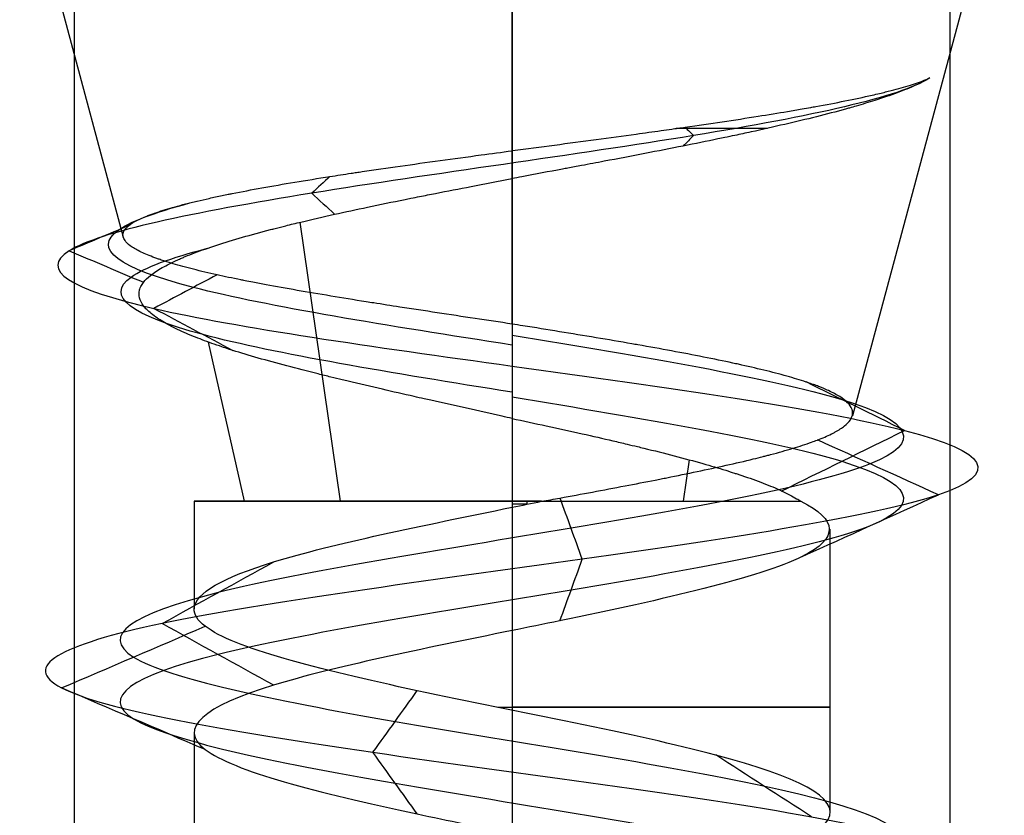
# Model space of a CAD drawing. Header units: millimetres. Extents: x -646 to 654, y -203 to 198.
# Tile 31 of 256: x -575.2 to -569.57, y 136.5 to 141.05. Entities that reach past the tile are written whole.
import ezdxf

# ---------------------------------------------------------------- set-up
doc = ezdxf.new("R2010")
doc.units = ezdxf.units.MM
doc.layers.add('Default', color=7, linetype='Continuous', true_color=0x000000)

msp = doc.modelspace()

# ---------------------------------------------------------------- linework, layer by layer
at = {"layer": 'Default', "color": 9, "true_color": 0xbebcba}
for p, q in [((-574.604, 139.8039, 776.8222), (-575.0889, 141.6131, 776.8222)), ((-572.3844, 140.2994, 779.1747), (-572.3844, 141.6131, 779.5267)), ((-572.3844, 139.3092, 774.735), (-572.3844, 141.6131, 774.1177)), ((-570.4373, 138.7863, 776.8222), (-569.6798, 141.6131, 776.8222)), ((-573.3643, 138.2967, 778.351), (-573.5948, 139.8911, 778.7107)), ((-573.9131, 138.2967, 775.8423), (-574.1181, 139.2052, 775.7109)), ((-571.4044, 138.2967, 775.2934), (-571.3703, 138.5327, 775.2402)), ((-574.2002, 138.2967, 776.8222), (-574.1997, 137.6833, 776.8222)), ((-572.3844, 138.2967, 775.0063), (-572.3844, 137.104, 775.0063)), ((-570.5685, 138.1376, 776.8222), (-570.5685, 136.523, 776.8222)), ((-574.2002, 136.9776, 776.8222), (-574.2002, 135.3643, 776.8222))]:
    msp.add_line(p, q, dxfattribs=at)
at = {"layer": 'Default', "color": 9, "true_color": 0xbebcba, "extrusion": (0, 1, 0)}
msp.add_arc((572.3844, 776.8222, 140.4275), 2.3868, 113.1162, 127.6841, dxfattribs=at)
at = {"layer": 'Default', "color": 9, "true_color": 0xbebcba, "extrusion": (0, -1, 0)}
for centre, start, end in [((-572.3844, 776.8222, -138.2967), 90, 180), ((-572.3844, 776.8222, -138.2967), 180, 335.3238), ((-572.3844, 776.8222, -138.2967), 84.6762, 90), ((-572.3844, 776.8222, -137.1205), 267.4438, 90)]:
    msp.add_arc(centre, 1.8159, start, end, dxfattribs=at)
at = {"layer": 'Default'}
for points in [[(-574.8844, 147.3403, 776.3222), (-574.8844, 140.8403, 776.3222), (-574.8844, 134.3403, 776.3222)], [(-572.3844, 147.3403, 778.8222), (-572.3844, 140.8403, 778.8222), (-572.3844, 134.3403, 778.8222)], [(-572.3844, 147.3403, 773.8222), (-572.3844, 140.8403, 773.8222), (-572.3844, 134.3403, 773.8222)], [(-569.8844, 147.3403, 776.3222), (-569.8844, 140.8403, 776.3222), (-569.8844, 134.3403, 776.3222)]]:
    msp.add_open_spline(points, degree=2, dxfattribs=at)
at = {"layer": 'Default', "color": 9, "true_color": 0xbebcba}
for points, degree in [([(-569.9986, 140.7149, 777.4377), (-570.1686, 140.6052, 778.1504), (-571.1872, 140.3858, 779.4209), (-573.6778, 140.0567, 779.4273), (-575.2693, 139.7276, 777.4611), (-574.7269, 139.3986, 774.9482), (-573.177, 139.1792, 774.1698), (-572.3844, 139.0695, 774.1563)], 3), ([(-571.3951, 140.4333, 778.9998), (-571.3793, 140.4175, 779.0347), (-571.3635, 140.4017, 779.0695), (-571.3476, 140.3858, 779.1043)], 3), ([(-571.3476, 140.3858, 779.1043), (-571.3674, 140.366, 779.0607), (-571.3872, 140.3462, 779.0172), (-571.407, 140.3264, 778.9736)], 3), ([(-572.3844, 140.14, 779.132), (-572.3844, 140.2197, 779.1534), (-572.3844, 140.2994, 779.1747)], 2), ([(-573.424, 140.1525, 778.8917), (-573.4587, 140.1206, 778.9607), (-573.4933, 140.0887, 779.0296), (-573.528, 140.0567, 779.0985)], 3), ([(-572.3844, 140.14, 779.132), (-572.3844, 139.2184, 778.885), (-572.3844, 138.2967, 778.6381)], 2), ([(-573.528, 140.0567, 779.0985), (-573.4846, 140.0168, 779.0123), (-573.4413, 139.9769, 778.926), (-573.3979, 139.9369, 778.8397)], 3), ([(-574.5741, 139.8714, 777.2965), (-574.6873, 139.8235, 777.321), (-574.8004, 139.7756, 777.3455), (-574.9136, 139.7276, 777.37)], 3), ([(-574.9136, 139.7276, 777.37), (-574.7721, 139.6677, 777.3393), (-574.6305, 139.6078, 777.3087), (-574.489, 139.5479, 777.278)], 3), ([(-574.0692, 139.5903, 775.4633), (-574.1894, 139.5264, 775.3663), (-574.3096, 139.4625, 775.2694), (-574.4298, 139.3986, 775.1724)], 3), ([(-574.4298, 139.3986, 775.1724), (-574.2795, 139.3187, 775.2936), (-574.1293, 139.2388, 775.4148), (-573.979, 139.1589, 775.536)], 3), ([(-572.3844, 139.3092, 774.735), (-572.3844, 139.1893, 774.4457), (-572.3844, 139.0695, 774.1563)], 2), ([(-572.3844, 139.246, 774.5826), (-571.6402, 139.1234, 774.5826), (-570.1646, 138.8782, 775.3829), (-569.9697, 138.5104, 777.9095), (-571.9868, 138.1427, 779.438), (-574.365, 137.7749, 778.5775), (-574.9339, 137.4071, 776.1114), (-573.1716, 137.0393, 774.2956), (-570.6901, 136.6715, 774.7891), (-569.7571, 136.3037, 777.1412), (-571.2258, 135.936, 779.2017), (-573.7535, 135.5682, 779.0871), (-575.0297, 135.2004, 776.9021), (-573.8878, 134.8326, 774.6442), (-571.3716, 134.4648, 774.3771), (-569.7812, 134.097, 776.3452), (-570.5704, 133.7292, 778.7493), (-573.0177, 133.3615, 779.3918), (-574.8861, 132.9937, 777.6855), (-574.4677, 132.6259, 775.19), (-572.1449, 132.2581, 774.1865), (-570.041, 131.8903, 775.5923), (-570.0792, 131.5225, 778.1223), (-572.2246, 131.1548, 779.4639), (-574.516, 130.787, 778.3907), (-574.8589, 130.4192, 775.8837), (-572.9398, 130.0514, 774.2346), (-570.513, 129.6836, 774.9508), (-569.7968, 129.3158, 777.3777), (-571.4459, 128.948, 779.2968), (-573.9529, 128.5803, 778.9539), (-575.0261, 128.2125, 776.6624), (-573.6845, 127.8447, 774.517), (-571.1545, 127.4769, 774.4788), (-569.7487, 127.1091, 776.5827), (-570.7522, 126.7413, 778.9055), (-573.2477, 126.3736, 779.324), (-574.954, 126.0058, 777.4556), (-574.3114, 125.638, 775.0082), (-571.9073, 125.2702, 774.219), (-569.9393, 124.9024, 775.8094), (-570.2063, 124.5346, 778.3256), (-572.4643, 124.1669, 779.4675), (-574.6492, 123.7991, 778.1914), (-574.7638, 123.4313, 775.6636), (-572.7034, 123.0635, 774.195), (-570.3513, 122.6957, 775.1279), (-569.8577, 122.3279, 777.6096), (-571.6737, 121.9601, 779.3715), (-574.1393, 121.5924, 778.8032), (-575.0008, 121.2246, 776.424), (-573.4705, 120.8568, 774.4088), (-570.9474, 120.489, 774.5997), (-569.7378, 120.1212, 776.8222), (-570.9474, 119.7534, 779.0447), (-573.4705, 119.3857, 779.2356), (-575.0008, 119.0179, 777.2204), (-574.1393, 118.6501, 774.8413), (-571.6737, 118.2823, 774.2729), (-569.8577, 117.9145, 776.0349), (-570.3513, 117.5467, 778.5166), (-572.7034, 117.179, 779.4494), (-574.7638, 116.8112, 777.9808), (-574.6492, 116.4434, 775.4531), (-572.4643, 116.0756, 774.1769), (-570.2063, 115.7078, 775.3188), (-569.9393, 115.34, 777.835), (-571.9073, 114.9722, 779.4254), (-574.3114, 114.6045, 778.6362), (-574.954, 114.2367, 776.1889), (-573.2477, 113.8689, 774.3205), (-570.7522, 113.5011, 774.7389), (-569.7487, 113.1333, 777.0617), (-571.1545, 112.7655, 779.1656), (-573.6845, 112.3978, 779.1274), (-575.0261, 112.03, 776.982), (-573.9529, 111.6622, 774.6906), (-571.4459, 111.2944, 774.3477), (-569.7968, 110.9266, 776.2668), (-570.513, 110.5588, 778.6936), (-572.9398, 110.1911, 779.4098), (-574.8589, 109.8233, 777.7607), (-574.516, 109.4555, 775.2537), (-572.2246, 109.0877, 774.1805), (-570.0792, 108.7199, 775.5221), (-570.041, 108.3521, 778.0521), (-572.1449, 107.9843, 779.4579), (-574.4677, 107.6166, 778.4544), (-574.8861, 107.2488, 775.9589), (-573.0177, 106.881, 774.2526), (-570.5704, 106.5132, 774.8952), (-569.7812, 106.1454, 777.2993), (-571.3716, 105.7776, 779.2673), (-573.8878, 105.4099, 779.0003), (-575.0297, 105.0421, 776.7423), (-573.7535, 104.6743, 774.5574), (-571.2258, 104.3065, 774.4428), (-569.7571, 103.9387, 776.5032), (-570.6901, 103.5709, 778.8553), (-573.1716, 103.2031, 779.3488), (-574.9339, 102.8354, 777.533), (-574.365, 102.4676, 775.067), (-571.9868, 102.0998, 774.2064), (-569.9697, 101.732, 775.7349), (-570.1646, 101.3642, 778.2615), (-571.6402, 101.119, 779.0619), (-572.3844, 100.9964, 779.0619)], 3), ([(-572.3844, 139.0695, 774.1563), (-571.4985, 138.9469, 774.1563), (-569.7421, 138.7017, 775.109), (-569.5101, 138.3339, 778.1164), (-571.9112, 137.9661, 779.9359), (-574.7419, 137.5983, 778.9115), (-575.4191, 137.2305, 775.9761), (-573.3214, 136.8628, 773.8148), (-570.3676, 136.495, 774.4022), (-569.2571, 136.1272, 777.202), (-571.0053, 135.7594, 779.6545), (-574.0141, 135.3916, 779.5181), (-575.5331, 135.0238, 776.9174), (-574.1739, 134.656, 774.2297), (-571.1788, 134.2883, 773.9118), (-569.2858, 133.9205, 776.2544), (-570.2251, 133.5527, 779.116), (-573.1383, 133.1849, 779.8809), (-575.3622, 132.8171, 777.8498), (-574.8641, 132.4493, 774.8794), (-572.0993, 132.0816, 773.6849), (-569.595, 131.7138, 775.3582), (-569.6405, 131.346, 778.3698), (-572.1942, 130.9782, 779.9667), (-574.9217, 130.6104, 778.6892), (-575.3298, 130.2426, 775.7051), (-573.0455, 129.8749, 773.7422), (-570.1568, 129.5071, 774.5947), (-569.3043, 129.1393, 777.4834), (-571.2673, 128.7715, 779.7677), (-574.2514, 128.4037, 779.3595), (-575.5288, 128.0359, 776.632), (-573.9319, 127.6681, 774.0783), (-570.9204, 127.3004, 774.0329), (-569.2471, 126.9326, 776.5371), (-570.4416, 126.5648, 779.302), (-573.412, 126.197, 779.8001), (-575.443, 125.8292, 777.5761), (-574.6781, 125.4614, 774.663), (-571.8165, 125.0937, 773.7236), (-569.474, 124.7259, 775.6167), (-569.7918, 124.3581, 778.6117), (-572.4795, 123.9903, 779.971), (-575.0802, 123.6225, 778.4519), (-575.2167, 123.2547, 775.4432), (-572.7641, 122.887, 773.695), (-569.9644, 122.5192, 774.8054), (-569.3768, 122.1514, 777.7594), (-571.5384, 121.7836, 779.8567), (-574.4733, 121.4158, 779.1802), (-575.4987, 121.048, 776.3482), (-573.6772, 120.6802, 773.9496), (-570.674, 120.3125, 774.1768), (-569.2342, 119.9447, 776.8222), (-570.674, 119.5769, 779.4676), (-573.6772, 119.2091, 779.6949), (-575.4987, 118.8413, 777.2962), (-574.4733, 118.4735, 774.4643), (-571.5384, 118.1058, 773.7877), (-569.3768, 117.738, 775.885), (-569.9644, 117.3702, 778.839), (-572.7641, 117.0024, 779.9494), (-575.2167, 116.6346, 778.2013), (-575.0802, 116.2668, 775.1925), (-572.4795, 115.899, 773.6735), (-569.7918, 115.5313, 775.0327), (-569.474, 115.1635, 778.0277), (-571.8165, 114.7957, 779.9208), (-574.6781, 114.4279, 778.9814), (-575.443, 114.0601, 776.0683), (-573.412, 113.6923, 773.8443), (-570.4416, 113.3246, 774.3424), (-569.2471, 112.9568, 777.1073), (-570.9204, 112.589, 779.6116), (-573.9319, 112.2212, 779.5661), (-575.5288, 111.8534, 777.0124), (-574.2514, 111.4856, 774.2849), (-571.2673, 111.1179, 773.8767), (-569.3043, 110.7501, 776.161), (-570.1568, 110.3823, 779.0497), (-573.0455, 110.0145, 779.9022), (-575.3298, 109.6467, 777.9393), (-574.9217, 109.2789, 774.9552), (-572.1942, 108.9111, 773.6778), (-569.6405, 108.5434, 775.2747), (-569.595, 108.1756, 778.2862), (-572.0993, 107.8078, 779.9595), (-574.8641, 107.44, 778.765), (-575.3622, 107.0722, 775.7946), (-573.1383, 106.7044, 773.7636), (-570.2251, 106.3367, 774.5284), (-569.2858, 105.9689, 777.3901), (-571.1788, 105.6011, 779.7326), (-574.1739, 105.2333, 779.4148), (-575.5331, 104.8655, 776.7271), (-574.0141, 104.4977, 774.1263), (-571.0053, 104.13, 773.9899), (-569.2571, 103.7622, 776.4425), (-570.3676, 103.3944, 779.2422), (-573.3214, 103.0266, 779.8297), (-575.4191, 102.6588, 777.6683), (-574.7419, 102.291, 774.7329), (-571.9112, 101.9232, 773.7086), (-569.5101, 101.5555, 775.528), (-569.7421, 101.1877, 778.5354), (-571.4985, 100.9425, 779.4881), (-572.3844, 100.8199, 779.4881)], 3), ([(-572.3844, 139.0695, 774.1563), (-572.3844, 138.9197, 774.5179), (-572.3844, 138.7699, 774.8795)], 2), ([(-570.1426, 138.7017, 775.3721), (-570.3297, 138.7938, 775.4931), (-570.5168, 138.886, 775.6141), (-570.7039, 138.9782, 775.7351)], 3), ([(-572.3844, 138.8929, 774.5826), (-571.6402, 138.7703, 774.5826), (-570.1646, 138.5251, 775.3829), (-569.9697, 138.1573, 777.9095), (-571.9868, 137.7895, 779.438), (-574.365, 137.4218, 778.5775), (-574.9338, 137.054, 776.1114), (-573.1716, 136.6862, 774.2956), (-570.6901, 136.3184, 774.7891), (-569.7571, 135.9506, 777.1412), (-571.2258, 135.5828, 779.2016), (-573.7535, 135.2151, 779.087), (-575.0297, 134.8473, 776.9021), (-573.8877, 134.4795, 774.6442), (-571.3716, 134.1117, 774.3772), (-569.7812, 133.7439, 776.3452), (-570.5704, 133.3761, 778.7492), (-573.0177, 133.0084, 779.3918), (-574.8861, 132.6406, 777.6855), (-574.4676, 132.2728, 775.1901), (-572.1449, 131.905, 774.1866), (-570.041, 131.5372, 775.5923), (-570.0792, 131.1694, 778.1223), (-572.2246, 130.8016, 779.4639), (-574.516, 130.4339, 778.3907), (-574.8589, 130.0661, 775.8838), (-572.9398, 129.6983, 774.2347), (-570.513, 129.3305, 774.9509), (-569.7968, 128.9627, 777.3777), (-571.4459, 128.5949, 779.2967), (-573.9528, 128.2272, 778.9538), (-575.026, 127.8594, 776.6624), (-573.6845, 127.4916, 774.5171), (-571.1545, 127.1238, 774.4789), (-569.7487, 126.756, 776.5827), (-570.7522, 126.3882, 778.9055), (-573.2477, 126.0204, 779.3239), (-574.954, 125.6527, 777.4556), (-574.3114, 125.2849, 775.0082), (-571.9073, 124.9171, 774.2191), (-569.9393, 124.5493, 775.8094), (-570.2063, 124.1815, 778.3256), (-572.4643, 123.8137, 779.4675), (-574.6492, 123.446, 778.1913), (-574.7638, 123.0782, 775.6637), (-572.7034, 122.7104, 774.195), (-570.3513, 122.3426, 775.1279), (-569.8577, 121.9748, 777.6096), (-571.6737, 121.607, 779.3715), (-574.1393, 121.2393, 778.8031), (-575.0007, 120.8715, 776.424), (-573.4705, 120.5037, 774.4089), (-570.9474, 120.1359, 774.5998), (-569.7379, 119.7681, 776.8222), (-570.9474, 119.4003, 779.0447), (-573.4705, 119.0325, 779.2356), (-575.0007, 118.6648, 777.2204), (-574.1393, 118.297, 774.8413), (-571.6737, 117.9292, 774.2729), (-569.8577, 117.5614, 776.0349), (-570.3513, 117.1936, 778.5165), (-572.7034, 116.8258, 779.4494), (-574.7638, 116.4581, 777.9808), (-574.6492, 116.0903, 775.4531), (-572.4643, 115.7225, 774.1769), (-570.2063, 115.3547, 775.3188), (-569.9393, 114.9869, 777.835), (-571.9073, 114.6191, 779.4254), (-574.3114, 114.2514, 778.6362), (-574.954, 113.8836, 776.1889), (-573.2477, 113.5158, 774.3205), (-570.7522, 113.148, 774.7389), (-569.7487, 112.7802, 777.0617), (-571.1545, 112.4124, 779.1656), (-573.6845, 112.0446, 779.1274), (-575.026, 111.6769, 776.982), (-573.9528, 111.3091, 774.6906), (-571.4459, 110.9413, 774.3477), (-569.7968, 110.5735, 776.2668), (-570.513, 110.2057, 778.6936), (-572.9398, 109.8379, 779.4098), (-574.8589, 109.4702, 777.7607), (-574.516, 109.1024, 775.2537), (-572.2246, 108.7346, 774.1805), (-570.0792, 108.3668, 775.5221), (-570.041, 107.999, 778.0521), (-572.1449, 107.6312, 779.4579), (-574.4676, 107.2635, 778.4544), (-574.8861, 106.8957, 775.9589), (-573.0177, 106.5279, 774.2526), (-570.5704, 106.1601, 774.8952), (-569.7812, 105.7923, 777.2993), (-571.3716, 105.4245, 779.2673), (-573.8877, 105.0567, 779.0002), (-575.0297, 104.689, 776.7423), (-573.7535, 104.3212, 774.5574), (-571.2258, 103.9534, 774.4428), (-569.7571, 103.5856, 776.5032), (-570.6901, 103.2178, 778.8553), (-573.1716, 102.85, 779.3488), (-574.9338, 102.4823, 777.533), (-574.365, 102.1145, 775.067), (-571.9868, 101.7467, 774.2064), (-569.9697, 101.3789, 775.7349), (-570.1646, 101.0111, 778.2615), (-571.6402, 100.7659, 779.0618), (-572.3844, 100.6433, 779.0618)], 3), ([(-570.8475, 138.3544, 775.8281), (-570.6125, 138.4702, 775.6761), (-570.3775, 138.5859, 775.5241), (-570.1426, 138.7017, 775.3721)], 3), ([(-569.949, 138.3339, 777.9184), (-570.1793, 138.4383, 777.8148), (-570.4096, 138.5428, 777.7111), (-570.6399, 138.6472, 777.6074)], 3), ([(-572.3844, 138.2967, 778.6381), (-572.3844, 138.2796, 778.6381), (-572.3844, 138.2625, 778.6381)], 2), ([(-572.3844, 138.2625, 778.6381), (-572.3273, 138.274, 778.6381), (-572.2715, 138.2854, 778.6356), (-572.2159, 138.2967, 778.6303)], 3), ([(-572.3, 138.2967, 778.6361), (-572.3, 138.2882, 778.6361), (-572.3, 138.2796, 778.6361)], 2), ([(-571.9828, 137.9661, 779.4619), (-572.0251, 138.0825, 779.1836), (-572.0675, 138.1989, 778.9053), (-572.1098, 138.3154, 778.627)], 3), ([(-570.7264, 137.9814, 777.5685), (-570.4672, 138.0989, 777.6851), (-570.2081, 138.2164, 777.8018), (-569.949, 138.3339, 777.9184)], 3), ([(-574.383, 137.5983, 778.593), (-574.1704, 137.7158, 778.4047), (-573.9578, 137.8332, 778.2163), (-573.7453, 137.9507, 778.028)], 3), ([(-572.111, 137.6136, 778.6192), (-572.0682, 137.7311, 778.9001), (-572.0255, 137.8486, 779.181), (-571.9828, 137.9661, 779.4619)], 3), ([(-574.9566, 137.2305, 776.1051), (-574.6831, 137.3479, 776.1814), (-574.4097, 137.4653, 776.2576), (-574.1362, 137.5827, 776.3338)], 3), ([(-573.7453, 137.246, 778.028), (-573.9579, 137.3634, 778.2164), (-574.1704, 137.4809, 778.4047), (-574.383, 137.5983, 778.593)], 3), ([(-572.3844, 137.5583, 778.6381), (-572.3844, 136.7513, 778.6381), (-572.3844, 135.9443, 778.6381)], 2), ([(-574.1365, 136.8785, 776.3338), (-574.4098, 136.9958, 776.2575), (-574.6832, 137.1132, 776.1813), (-574.9566, 137.2305, 776.1051)], 3), ([(-573.1787, 136.8628, 774.2729), (-573.0943, 136.9802, 774.544), (-573.0098, 137.0976, 774.8151), (-572.9253, 137.215, 775.0861)], 3), ([(-572.9256, 136.5109, 775.0852), (-573.01, 136.6282, 774.8144), (-573.0944, 136.7455, 774.5437), (-573.1787, 136.8628, 774.2729)], 3), ([(-570.6748, 136.495, 774.7709), (-570.8567, 136.6125, 774.9892), (-571.0386, 136.73, 775.2074), (-571.2205, 136.8475, 775.4257)], 3)]:
    msp.add_open_spline(points, degree=degree, dxfattribs=at)
for points, knots in [([(-569.9986, 140.7149, 777.4377), (-570.0218, 140.701, 777.5127), (-570.0487, 140.6872, 777.5864), (-570.0792, 140.6733, 777.6585), (-570.1107, 140.6589, 777.7333), (-570.1461, 140.6445, 777.8063), (-570.1849, 140.63, 777.8775), (-570.224, 140.6155, 777.9491), (-570.2667, 140.6009, 778.0188), (-570.3128, 140.5863, 778.0863), (-570.3464, 140.5756, 778.1357), (-570.3819, 140.5649, 778.1838), (-570.4191, 140.5542, 778.2308), (-570.4316, 140.5506, 778.2465), (-570.4442, 140.547, 778.2621), (-570.4571, 140.5433, 778.2775), (-570.4648, 140.5412, 778.2868), (-570.4726, 140.539, 778.296), (-570.4805, 140.5368, 778.3052), (-570.5329, 140.5223, 778.3664), (-570.5882, 140.5078, 778.4248), (-570.646, 140.4933, 778.4804), (-570.7038, 140.4788, 778.5359), (-570.7641, 140.4643, 778.5885), (-570.8269, 140.4498, 778.6379), (-570.8888, 140.4354, 778.6867), (-570.953, 140.421, 778.7325), (-571.0194, 140.4065, 778.7749), (-571.05, 140.3999, 778.7945), (-571.0811, 140.3932, 778.8134), (-571.1126, 140.3865, 778.8315), (-571.1313, 140.3826, 778.8422), (-571.1501, 140.3786, 778.8527), (-571.169, 140.3746, 778.8629), (-571.1819, 140.3719, 778.8699), (-571.1949, 140.3692, 778.8767), (-571.2079, 140.3665, 778.8834), (-571.2728, 140.3531, 778.9167), (-571.3391, 140.3396, 778.9469), (-571.4068, 140.3261, 778.9736), (-571.4785, 140.3119, 779.002), (-571.5516, 140.2976, 779.0266), (-571.6259, 140.2832, 779.0474), (-571.7019, 140.2686, 779.0687), (-571.7791, 140.2538, 779.0861), (-571.8571, 140.2391, 779.0995), (-571.9004, 140.2309, 779.107), (-571.9439, 140.2227, 779.1133), (-571.9876, 140.2145, 779.1183), (-572.0138, 140.2096, 779.1213), (-572.04, 140.2047, 779.1239), (-572.0663, 140.1997, 779.1261), (-572.0762, 140.1979, 779.1269), (-572.086, 140.196, 779.1276), (-572.0958, 140.1942, 779.1283), (-572.1735, 140.1796, 779.1337), (-572.2513, 140.1651, 779.1353), (-572.3289, 140.1505, 779.1332), (-572.3469, 140.1471, 779.1327), (-572.365, 140.1437, 779.132), (-572.3844, 140.14, 779.132)], [-4.145818, -4.145818, -4.145818, -4.145818, -3.836571, -3.836571, -3.836571, -3.516721, -3.516721, -3.516721, -3.19456, -3.19456, -3.19456, -2.958659, -2.958659, -2.958659, -2.879417, -2.879417, -2.879417, -2.831762, -2.831762, -2.831762, -2.514562, -2.514562, -2.514562, -2.198864, -2.198864, -2.198864, -1.887719, -1.887719, -1.887719, -1.744247, -1.744247, -1.744247, -1.65928, -1.65928, -1.65928, -1.601489, -1.601489, -1.601489, -1.313839, -1.313839, -1.313839, -1.009245, -1.009245, -1.009245, -0.696967, -0.696967, -0.696967, -0.523376, -0.523376, -0.523376, -0.419215, -0.419215, -0.419215, -0.380247, -0.380247, -0.380247, -0.073117, -0.073117, -0.073117, 0, 0, 0, 0]), ([(-572.3844, 140.2994, 779.1747), (-572.3823, 140.2997, 779.1738), (-572.3817, 140.2998, 779.1738), (-572.381, 140.2999, 779.1738), (-572.301, 140.3106, 779.1766), (-572.2211, 140.3212, 779.1754), (-572.1415, 140.3318, 779.1704), (-572.0619, 140.3425, 779.1654), (-571.9827, 140.353, 779.1565), (-571.9042, 140.3636, 779.1436), (-571.8269, 140.374, 779.131), (-571.7502, 140.3844, 779.1146), (-571.6745, 140.3948, 779.0944), (-571.6269, 140.4013, 779.0817), (-571.5798, 140.4078, 779.0675), (-571.5331, 140.4144, 779.0517), (-571.5127, 140.4172, 779.0448), (-571.4924, 140.4201, 779.0377), (-571.4722, 140.4229, 779.0302), (-571.4602, 140.4246, 779.0258), (-571.4483, 140.4263, 779.0212), (-571.4363, 140.428, 779.0166), (-571.4224, 140.43, 779.0112), (-571.4086, 140.432, 779.0056), (-571.3948, 140.4339, 778.9999), (-571.3228, 140.4442, 778.9703), (-571.2525, 140.4545, 778.9369), (-571.1841, 140.4648, 778.9), (-571.1138, 140.4753, 778.8621), (-571.0454, 140.4858, 778.8205), (-570.9792, 140.4963, 778.7756), (-570.9213, 140.5055, 778.7363), (-570.865, 140.5147, 778.6944), (-570.8105, 140.5239, 778.65), (-570.7825, 140.5286, 778.6272), (-570.755, 140.5333, 778.6038), (-570.7279, 140.538, 778.5797), (-570.7113, 140.5409, 778.5649), (-570.6948, 140.5438, 778.5498), (-570.6785, 140.5467, 778.5345), (-570.6688, 140.5485, 778.5254), (-570.6592, 140.5502, 778.5162), (-570.6497, 140.5519, 778.507), (-570.5912, 140.5625, 778.4502), (-570.5355, 140.5731, 778.3906), (-570.4828, 140.5836, 778.3285), (-570.4278, 140.5947, 778.2636), (-570.3761, 140.6056, 778.1959), (-570.3278, 140.6166, 778.1257), (-570.3131, 140.62, 778.1042), (-570.2987, 140.6233, 778.0825), (-570.2846, 140.6267, 778.0606), (-570.2731, 140.6294, 778.0427), (-570.2619, 140.6322, 778.0248), (-570.2509, 140.6349, 778.0066), (-570.2084, 140.6454, 777.9365), (-570.1694, 140.656, 777.8645), (-570.1342, 140.6665, 777.7907), (-570.0997, 140.6767, 777.7185), (-570.0688, 140.687, 777.6446), (-570.0417, 140.6972, 777.5694), (-570.0261, 140.7031, 777.5259), (-570.0117, 140.709, 777.482), (-569.9986, 140.7149, 777.4377)], [-4.147836, -4.147836, -4.147836, -4.147836, -4.143142, -4.143142, -4.143142, -3.830207, -3.830207, -3.830207, -3.518241, -3.518241, -3.518241, -3.211204, -3.211204, -3.211204, -3.018406, -3.018406, -3.018406, -2.93403, -2.93403, -2.93403, -2.883995, -2.883995, -2.883995, -2.825511, -2.825511, -2.825511, -2.520907, -2.520907, -2.520907, -2.207682, -2.207682, -2.207682, -1.933053, -1.933053, -1.933053, -1.791441, -1.791441, -1.791441, -1.704077, -1.704077, -1.704077, -1.652038, -1.652038, -1.652038, -1.332918, -1.332918, -1.332918, -0.999628, -0.999628, -0.999628, -0.897575, -0.897575, -0.897575, -0.814621, -0.814621, -0.814621, -0.49401, -0.49401, -0.49401, -0.18083, -0.18083, -0.18083, 0, 0, 0, 0]), ([(-574.604, 139.8039, 776.8222), (-574.6044, 139.8053, 776.832), (-574.6048, 139.8066, 776.8417), (-574.6051, 139.808, 776.8515), (-574.6076, 139.8188, 776.9278), (-574.6061, 139.8296, 777.0039), (-574.6007, 139.8403, 777.0796), (-574.5955, 139.8506, 777.1524), (-574.5866, 139.8609, 777.2248), (-574.5739, 139.8712, 777.2965), (-574.5608, 139.8818, 777.3708), (-574.5437, 139.8924, 777.4444), (-574.5227, 139.903, 777.517), (-574.5123, 139.9083, 777.553), (-574.501, 139.9136, 777.5888), (-574.4887, 139.9188, 777.6243), (-574.4829, 139.9213, 777.6412), (-574.4768, 139.9238, 777.6581), (-574.4705, 139.9264, 777.6749), (-574.4665, 139.928, 777.6857), (-574.4624, 139.9296, 777.6965), (-574.4582, 139.9312, 777.7072), (-574.4304, 139.9419, 777.7785), (-574.3989, 139.9525, 777.8482), (-574.3641, 139.9632, 777.9162), (-574.3289, 139.9739, 777.985), (-574.2902, 139.9846, 778.052), (-574.2483, 139.9953, 778.1171), (-574.2065, 140.006, 778.182), (-574.1615, 140.0167, 778.2449), (-574.1134, 140.0273, 778.3055), (-574.0897, 140.0326, 778.3353), (-574.0654, 140.0378, 778.3646), (-574.0403, 140.043, 778.3932), (-574.0285, 140.0455, 778.4067), (-574.0167, 140.0479, 778.4199), (-574.0046, 140.0504, 778.4331), (-573.9971, 140.0519, 778.4413), (-573.9895, 140.0534, 778.4495), (-573.9819, 140.055, 778.4576), (-573.928, 140.0658, 778.5148), (-573.8715, 140.0765, 778.5691), (-573.8124, 140.0872, 778.6203), (-573.7526, 140.0981, 778.6722), (-573.6901, 140.1089, 778.721), (-573.6253, 140.1197, 778.7663), (-573.5605, 140.1305, 778.8116), (-573.4933, 140.1413, 778.8535), (-573.424, 140.1521, 778.8916), (-573.3844, 140.1583, 778.9133), (-573.3441, 140.1645, 778.9338), (-573.3032, 140.1706, 778.9531), (-573.2928, 140.1722, 778.9579), (-573.2825, 140.1737, 778.9627), (-573.272, 140.1753, 778.9674), (-573.2616, 140.1768, 778.9721), (-573.2512, 140.1784, 778.9767), (-573.2408, 140.1799, 778.9813), (-573.1696, 140.1905, 779.0121), (-573.097, 140.201, 779.0392), (-573.0232, 140.2115, 779.0625), (-572.9483, 140.2221, 779.0863), (-572.8723, 140.2327, 779.1062), (-572.7953, 140.2433, 779.1223), (-572.7181, 140.2539, 779.1385), (-572.64, 140.2645, 779.1509), (-572.5613, 140.2751, 779.1594), (-572.5026, 140.283, 779.1658), (-572.4436, 140.2909, 779.1701), (-572.3844, 140.2994, 779.1747)], [4.427155, 4.427155, 4.427155, 4.427155, 4.465455, 4.465455, 4.465455, 4.763943, 4.763943, 4.763943, 5.049779, 5.049779, 5.049779, 5.345905, 5.345905, 5.345905, 5.493009, 5.493009, 5.493009, 5.563345, 5.563345, 5.563345, 5.608544, 5.608544, 5.608544, 5.908181, 5.908181, 5.908181, 6.211351, 6.211351, 6.211351, 6.514458, 6.514458, 6.514458, 6.66363, 6.66363, 6.66363, 6.73349, 6.73349, 6.73349, 6.777165, 6.777165, 6.777165, 7.084233, 7.084233, 7.084233, 7.394571, 7.394571, 7.394571, 7.704545, 7.704545, 7.704545, 7.881674, 7.881674, 7.881674, 7.926484, 7.926484, 7.926484, 7.971096, 7.971096, 7.971096, 8.274718, 8.274718, 8.274718, 8.582594, 8.582594, 8.582594, 8.89231, 8.89231, 8.89231, 9.124255, 9.124255, 9.124255, 9.124255]), ([(-572.3844, 138.7699, 774.8795), (-572.4033, 138.7741, 774.8784), (-572.4222, 138.7784, 774.8776), (-572.4411, 138.7826, 774.877), (-572.5087, 138.7978, 774.875), (-572.5763, 138.8128, 774.8768), (-572.6436, 138.8279, 774.8821), (-572.7123, 138.8432, 774.8875), (-572.7807, 138.8585, 774.8965), (-572.8486, 138.8737, 774.9092), (-572.8611, 138.8765, 774.9115), (-572.8736, 138.8793, 774.9139), (-572.886, 138.8821, 774.9165), (-572.9053, 138.8865, 774.9205), (-572.9246, 138.8908, 774.9248), (-572.9438, 138.8952, 774.9293), (-573.0049, 138.909, 774.9438), (-573.0652, 138.9228, 774.9611), (-573.1247, 138.9365, 774.9811), (-573.1911, 138.9518, 775.0035), (-573.2565, 138.9671, 775.0293), (-573.3204, 138.9824, 775.0584), (-573.3315, 138.985, 775.0634), (-573.3425, 138.9877, 775.0685), (-573.3535, 138.9903, 775.0738), (-573.3754, 138.9956, 775.0842), (-573.3971, 139.0008, 775.095), (-573.4186, 139.0061, 775.1062), (-573.4431, 139.0121, 775.1189), (-573.4673, 139.018, 775.1321), (-573.4912, 139.024, 775.1458), (-573.5528, 139.0393, 775.181), (-573.6125, 139.0546, 775.2194), (-573.67, 139.0699, 775.2607), (-573.7271, 139.085, 775.3018), (-573.7821, 139.1001, 775.3458), (-573.8345, 139.1152, 775.3927), (-573.8851, 139.1297, 775.4378), (-573.9334, 139.1443, 775.4857), (-573.9791, 139.1588, 775.536), (-573.9872, 139.1614, 775.545), (-573.9952, 139.1639, 775.554), (-574.0031, 139.1665, 775.563), (-574.0159, 139.1706, 775.5777), (-574.0285, 139.1748, 775.5925), (-574.0408, 139.1789, 775.6075), (-574.0607, 139.1856, 775.6318), (-574.0801, 139.1923, 775.6566), (-574.0988, 139.199, 775.6818), (-574.1363, 139.2123, 775.7323), (-574.1714, 139.2256, 775.7845), (-574.204, 139.2388, 775.8382), (-574.241, 139.2539, 775.8993), (-574.275, 139.2689, 775.9624), (-574.3057, 139.2839, 776.0272), (-574.3366, 139.299, 776.0924), (-574.3642, 139.314, 776.1593), (-574.3885, 139.3291, 776.2276), (-574.3923, 139.3314, 776.2382), (-574.396, 139.3338, 776.2488), (-574.3996, 139.3361, 776.2595), (-574.403, 139.3383, 776.2697), (-574.4064, 139.3405, 776.2799), (-574.4096, 139.3428, 776.2901), (-574.4225, 139.3514, 776.33), (-574.4342, 139.3601, 776.3703), (-574.4447, 139.3687, 776.4108), (-574.4631, 139.3839, 776.4819), (-574.478, 139.399, 776.5539), (-574.4892, 139.414, 776.6264), (-574.5004, 139.4291, 776.6989), (-574.5079, 139.4441, 776.7719), (-574.5117, 139.4591, 776.8451), (-574.5154, 139.4738, 776.9171), (-574.5155, 139.4885, 776.9894), (-574.5118, 139.5032, 777.0616), (-574.5113, 139.5052, 777.0714), (-574.5107, 139.5072, 777.0812), (-574.5101, 139.5092, 777.091), (-574.5085, 139.5141, 777.1147), (-574.5066, 139.5189, 777.1384), (-574.5042, 139.5237, 777.162), (-574.5003, 139.5317, 777.2009), (-574.4953, 139.5396, 777.2397), (-574.4891, 139.5475, 777.2782), (-574.4788, 139.5608, 777.3431), (-574.4653, 139.5741, 777.4074), (-574.4488, 139.5873, 777.4709), (-574.4304, 139.6021, 777.5415), (-574.4083, 139.6168, 777.6112), (-574.3826, 139.6314, 777.6797), (-574.3566, 139.6463, 777.7494), (-574.3269, 139.6612, 777.8178), (-574.2937, 139.6761, 777.8848), (-574.2867, 139.6792, 777.8988), (-574.2796, 139.6823, 777.9128), (-574.2724, 139.6854, 777.9266), (-574.2652, 139.6885, 777.9404), (-574.2579, 139.6916, 777.9541), (-574.2505, 139.6947, 777.9677), (-574.2336, 139.7016, 777.9984), (-574.216, 139.7086, 778.0288), (-574.1977, 139.7155, 778.0587), (-574.1583, 139.7305, 778.1233), (-574.1157, 139.7454, 778.1859), (-574.0701, 139.7602, 778.2462), (-574.0244, 139.7751, 778.3066), (-573.9756, 139.79, 778.3649), (-573.9241, 139.8048, 778.4206), (-573.8732, 139.8195, 778.4756), (-573.8195, 139.8341, 778.5282), (-573.7632, 139.8488, 778.578), (-573.7547, 139.851, 778.5855), (-573.7462, 139.8532, 778.593), (-573.7376, 139.8554, 778.6004), (-573.7175, 139.8606, 778.6177), (-573.6971, 139.8657, 778.6345), (-573.6764, 139.8709, 778.651), (-573.648, 139.878, 778.6737), (-573.6191, 139.885, 778.6956), (-573.5897, 139.892, 778.7168), (-573.5279, 139.9068, 778.7613), (-573.464, 139.9216, 778.8024), (-573.3981, 139.9362, 778.84), (-573.3368, 139.9499, 778.8748), (-573.2738, 139.9635, 778.9066), (-573.2093, 139.9771, 778.9353), (-573.1397, 139.9918, 778.9663), (-573.0683, 140.0064, 778.9936), (-572.9955, 140.0211, 779.0174), (-572.9842, 140.0234, 779.0211), (-572.9728, 140.0256, 779.0247), (-572.9614, 140.0279, 779.0282), (-572.9451, 140.0312, 779.0333), (-572.9287, 140.0345, 779.0381), (-572.9122, 140.0377, 779.0428), (-572.8821, 140.0437, 779.0514), (-572.8519, 140.0496, 779.0593), (-572.8215, 140.0556, 779.0667), (-572.7542, 140.0688, 779.0829), (-572.6862, 140.0819, 779.0961), (-572.6178, 140.095, 779.1064), (-572.5405, 140.1098, 779.118), (-572.4625, 140.1245, 779.1257), (-572.3844, 140.14, 779.132)], [0, 0, 0, 0, 0.075342, 0.075342, 0.075342, 0.344204, 0.344204, 0.344204, 0.618535, 0.618535, 0.618535, 0.669032, 0.669032, 0.669032, 0.747519, 0.747519, 0.747519, 0.996933, 0.996933, 0.996933, 1.275935, 1.275935, 1.275935, 1.32422, 1.32422, 1.32422, 1.420637, 1.420637, 1.420637, 1.530012, 1.530012, 1.530012, 1.811672, 1.811672, 1.811672, 2.091163, 2.091163, 2.091163, 2.360831, 2.360831, 2.360831, 2.408668, 2.408668, 2.408668, 2.485793, 2.485793, 2.485793, 2.610572, 2.610572, 2.610572, 2.860012, 2.860012, 2.860012, 3.144007, 3.144007, 3.144007, 3.430966, 3.430966, 3.430966, 3.475565, 3.475565, 3.475565, 3.518101, 3.518101, 3.518101, 3.684252, 3.684252, 3.684252, 3.975423, 3.975423, 3.975423, 4.266036, 4.266036, 4.266036, 4.55221, 4.55221, 4.55221, 4.591115, 4.591115, 4.591115, 4.685214, 4.685214, 4.685214, 4.839976, 4.839976, 4.839976, 5.100087, 5.100087, 5.100087, 5.389582, 5.389582, 5.389582, 5.68481, 5.68481, 5.68481, 5.746727, 5.746727, 5.746727, 5.80812, 5.80812, 5.80812, 5.946963, 5.946963, 5.946963, 6.246308, 6.246308, 6.246308, 6.546509, 6.546509, 6.546509, 6.843548, 6.843548, 6.843548, 6.888461, 6.888461, 6.888461, 6.99315, 6.99315, 6.99315, 7.136666, 7.136666, 7.136666, 7.437243, 7.437243, 7.437243, 7.716131, 7.716131, 7.716131, 8.01821, 8.01821, 8.01821, 8.065333, 8.065333, 8.065333, 8.132993, 8.132993, 8.132993, 8.256513, 8.256513, 8.256513, 8.530133, 8.530133, 8.530133, 8.839684, 8.839684, 8.839684, 8.839684]), ([(-572.3844, 139.1893, 774.4457), (-573.091, 139.299, 774.4592), (-574.4697, 139.5184, 775.1559), (-574.8663, 139.7924, 777.017), (-574.3962, 139.9567, 777.9481), (-574.1845, 140.0114, 778.2113)], [0, 0, 0, 0, 0.891985, 1.78397, 2.228072, 2.228072, 2.228072, 2.228072]), ([(-572.3844, 139.3092, 774.735), (-572.4549, 139.3198, 774.7322), (-572.5254, 139.3304, 774.7331), (-572.5956, 139.341, 774.7377), (-572.668, 139.3519, 774.7424), (-572.7401, 139.3628, 774.751), (-572.8116, 139.3737, 774.7633), (-572.8835, 139.3846, 774.7756), (-572.9548, 139.3955, 774.7917), (-573.0252, 139.4064, 774.8114), (-573.0753, 139.4141, 774.8254), (-573.125, 139.4219, 774.8412), (-573.1741, 139.4296, 774.8588), (-573.1886, 139.4319, 774.864), (-573.203, 139.4342, 774.8693), (-573.2174, 139.4364, 774.8748), (-573.2865, 139.4474, 774.9012), (-573.3541, 139.4583, 774.931), (-573.4199, 139.4692, 774.9641), (-573.4858, 139.4801, 774.9971), (-573.5499, 139.4909, 775.0334), (-573.612, 139.5017, 775.0729), (-573.6732, 139.5124, 775.1117), (-573.7324, 139.5231, 775.1536), (-573.7894, 139.5337, 775.1984), (-573.8147, 139.5384, 775.2183), (-573.8396, 139.5431, 775.2387), (-573.8639, 139.5479, 775.2598), (-573.8792, 139.5508, 775.2729), (-573.8943, 139.5538, 775.2863), (-573.9092, 139.5567, 775.2999), (-573.9173, 139.5584, 775.3074), (-573.9253, 139.56, 775.3148), (-573.9333, 139.5616, 775.3224), (-573.9809, 139.5712, 775.3673), (-574.0262, 139.5807, 775.4143), (-574.0691, 139.5902, 775.4634), (-574.1171, 139.6009, 775.5182), (-574.162, 139.6115, 775.5756), (-574.2038, 139.6221, 775.6352), (-574.2453, 139.6326, 775.6943), (-574.2838, 139.6431, 775.7557), (-574.3193, 139.6536, 775.819), (-574.3356, 139.6584, 775.8483), (-574.3514, 139.6633, 775.878), (-574.3664, 139.6681, 775.908), (-574.3759, 139.6712, 775.927), (-574.3851, 139.6742, 775.9461), (-574.3941, 139.6773, 775.9653), (-574.4006, 139.6795, 775.9794), (-574.407, 139.6818, 775.9935), (-574.4133, 139.684, 776.0077), (-574.4436, 139.6948, 776.0766), (-574.4705, 139.7056, 776.147), (-574.4938, 139.7163, 776.2185), (-574.5172, 139.7272, 776.2906), (-574.5371, 139.738, 776.3638), (-574.5534, 139.7488, 776.4379), (-574.5688, 139.759, 776.5083), (-574.5809, 139.7693, 776.5794), (-574.5897, 139.7795, 776.651), (-574.5965, 139.7876, 776.7072), (-574.6013, 139.7956, 776.7637), (-574.6039, 139.8036, 776.8204), (-574.6039, 139.8037, 776.821), (-574.6039, 139.8038, 776.8216), (-574.604, 139.8039, 776.8222)], [-9.124255, -9.124255, -9.124255, -9.124255, -8.847521, -8.847521, -8.847521, -8.562669, -8.562669, -8.562669, -8.275865, -8.275865, -8.275865, -8.071348, -8.071348, -8.071348, -8.01094, -8.01094, -8.01094, -7.721153, -7.721153, -7.721153, -7.432151, -7.432151, -7.432151, -7.147631, -7.147631, -7.147631, -7.021369, -7.021369, -7.021369, -6.942199, -6.942199, -6.942199, -6.899099, -6.899099, -6.899099, -6.642862, -6.642862, -6.642862, -6.35711, -6.35711, -6.35711, -6.072963, -6.072963, -6.072963, -5.941257, -5.941257, -5.941257, -5.858091, -5.858091, -5.858091, -5.797194, -5.797194, -5.797194, -5.502003, -5.502003, -5.502003, -5.204528, -5.204528, -5.204528, -4.921746, -4.921746, -4.921746, -4.69943, -4.69943, -4.69943, -4.6971, -4.6971, -4.6971, -4.6971]), ([(-572.3844, 138.9197, 774.5179), (-573.0695, 139.0294, 774.5314), (-574.4054, 139.2488, 775.2077), (-574.7887, 139.523, 777.0128), (-574.3311, 139.6876, 777.9153), (-574.1244, 139.7425, 778.1708)], [0, 0, 0, 0, 0.891985, 1.78397, 2.23018, 2.23018, 2.23018, 2.23018]), ([(-572.2159, 138.2967, 778.6303), (-572.1805, 138.3026, 778.6313), (-572.1455, 138.309, 778.6288), (-572.1107, 138.3154, 778.6253), (-572.0483, 138.3269, 778.6189), (-571.9864, 138.3383, 778.609), (-571.9252, 138.3497, 778.5958), (-571.8623, 138.3614, 778.5823), (-571.8002, 138.3731, 778.5653), (-571.7389, 138.3847, 778.545), (-571.6806, 138.3958, 778.5257), (-571.6231, 138.4069, 778.5034), (-571.5666, 138.418, 778.4782), (-571.5551, 138.4202, 778.4731), (-571.5435, 138.4225, 778.4678), (-571.5321, 138.4248, 778.4624), (-571.5213, 138.4269, 778.4573), (-571.5105, 138.429, 778.4522), (-571.4999, 138.4312, 778.4469), (-571.4404, 138.443, 778.4176), (-571.3825, 138.4548, 778.3853), (-571.3265, 138.4666, 778.3501), (-571.2697, 138.4785, 778.3145), (-571.2147, 138.4903, 778.276), (-571.1618, 138.5022, 778.2348), (-571.1077, 138.5143, 778.1925), (-571.0557, 138.5264, 778.1475), (-571.0063, 138.5385, 778.0997), (-570.9874, 138.5431, 778.0815), (-570.9688, 138.5478, 778.0628), (-570.9507, 138.5524, 778.0438), (-570.9435, 138.5542, 778.0363), (-570.9364, 138.556, 778.0288), (-570.9294, 138.5579, 778.0212), (-570.9219, 138.5598, 778.0131), (-570.9146, 138.5617, 778.005), (-570.9073, 138.5636, 777.9968), (-570.862, 138.5756, 777.9461), (-570.8196, 138.5875, 777.8931), (-570.7803, 138.5993, 777.8382), (-570.7416, 138.611, 777.784), (-570.7059, 138.6226, 777.7278), (-570.6734, 138.6343, 777.6698), (-570.6619, 138.6384, 777.6493), (-570.6509, 138.6425, 777.6284), (-570.6402, 138.6466, 777.6074), (-570.6101, 138.6582, 777.5482), (-570.5835, 138.6698, 777.4871), (-570.5601, 138.6814, 777.4246), (-570.5555, 138.6837, 777.4123), (-570.5511, 138.6859, 777.3999), (-570.5467, 138.6882, 777.3875), (-570.5438, 138.6898, 777.379), (-570.5408, 138.6914, 777.3704), (-570.538, 138.6929, 777.3618), (-570.5172, 138.7043, 777.2993), (-570.4998, 138.7157, 777.2358), (-570.4856, 138.727, 777.1715), (-570.4709, 138.7387, 777.1049), (-570.4597, 138.7504, 777.0375), (-570.4519, 138.7621, 776.9695), (-570.4441, 138.7738, 776.9011), (-570.4398, 138.7856, 776.8322), (-570.4389, 138.7973, 776.763), (-570.4386, 138.802, 776.7351), (-570.4388, 138.8068, 776.7071), (-570.4396, 138.8115, 776.6791), (-570.44, 138.8137, 776.666), (-570.4405, 138.816, 776.6528), (-570.4411, 138.8182, 776.6397), (-570.4417, 138.8202, 776.6275), (-570.4424, 138.8223, 776.6154), (-570.4432, 138.8244, 776.6032), (-570.4478, 138.8361, 776.5336), (-570.4558, 138.8479, 776.4643), (-570.4674, 138.8596, 776.3958), (-570.4789, 138.8713, 776.3271), (-570.4939, 138.883, 776.2591), (-570.5124, 138.8947, 776.1921), (-570.5307, 138.9062, 776.1261), (-570.5522, 138.9176, 776.0611), (-570.5772, 138.9291, 775.9974), (-570.5868, 138.9335, 775.9729), (-570.5968, 138.9379, 775.9487), (-570.6074, 138.9423, 775.9246), (-570.6138, 138.945, 775.9101), (-570.6204, 138.9476, 775.8957), (-570.6271, 138.9503, 775.8813), (-570.6315, 138.952, 775.8721), (-570.6359, 138.9537, 775.8629), (-570.6404, 138.9554, 775.8537), (-570.6602, 138.963, 775.8133), (-570.6814, 138.9705, 775.7738), (-570.704, 138.978, 775.7351), (-570.7379, 138.9892, 775.6769), (-570.7751, 139.0004, 775.6208), (-570.8151, 139.0116, 775.5667), (-570.8561, 139.0231, 775.5114), (-570.9001, 139.0345, 775.4582), (-570.9469, 139.046, 775.4073), (-570.9925, 139.0571, 775.3577), (-571.0407, 139.0682, 775.3104), (-571.0913, 139.0793, 775.2653), (-571.1018, 139.0817, 775.256), (-571.1124, 139.084, 775.2467), (-571.1232, 139.0863, 775.2376), (-571.177, 139.0979, 775.1916), (-571.2331, 139.1094, 775.1485), (-571.2912, 139.1209, 775.1082), (-571.3499, 139.1326, 775.0675), (-571.4108, 139.1442, 775.0298), (-571.4734, 139.1558, 774.9951), (-571.5358, 139.1673, 774.9607), (-571.5999, 139.1789, 774.9292), (-571.6656, 139.1904, 774.9011), (-571.6768, 139.1923, 774.8962), (-571.6881, 139.1943, 774.8915), (-571.6994, 139.1963, 774.8869), (-571.7666, 139.208, 774.8595), (-571.835, 139.2196, 774.8355), (-571.9044, 139.2312, 774.8152), (-571.9733, 139.2427, 774.795), (-572.0432, 139.2542, 774.7783), (-572.1139, 139.2657, 774.7655), (-572.1826, 139.2769, 774.7529), (-572.2521, 139.2881, 774.744), (-572.322, 139.2992, 774.7387), (-572.3427, 139.3025, 774.7372), (-572.3635, 139.3059, 774.7359), (-572.3844, 139.3092, 774.735)], [-7.818365, -7.818365, -7.818365, -7.818365, -7.679716, -7.679716, -7.679716, -7.432427, -7.432427, -7.432427, -7.178242, -7.178242, -7.178242, -6.93508, -6.93508, -6.93508, -6.885083, -6.885083, -6.885083, -6.838119, -6.838119, -6.838119, -6.576876, -6.576876, -6.576876, -6.31245, -6.31245, -6.31245, -6.041448, -6.041448, -6.041448, -5.937888, -5.937888, -5.937888, -5.897046, -5.897046, -5.897046, -5.85377, -5.85377, -5.85377, -5.586514, -5.586514, -5.586514, -5.324332, -5.324332, -5.324332, -5.231387, -5.231387, -5.231387, -4.96897, -4.96897, -4.96897, -4.917172, -4.917172, -4.917172, -4.881431, -4.881431, -4.881431, -4.62208, -4.62208, -4.62208, -4.352964, -4.352964, -4.352964, -4.081141, -4.081141, -4.081141, -3.970926, -3.970926, -3.970926, -3.919207, -3.919207, -3.919207, -3.871252, -3.871252, -3.871252, -3.596982, -3.596982, -3.596982, -3.322886, -3.322886, -3.322886, -3.053428, -3.053428, -3.053428, -2.950047, -2.950047, -2.950047, -2.887573, -2.887573, -2.887573, -2.847408, -2.847408, -2.847408, -2.670707, -2.670707, -2.670707, -2.405793, -2.405793, -2.405793, -2.134212, -2.134212, -2.134212, -1.868348, -1.868348, -1.868348, -1.81294, -1.81294, -1.81294, -1.53466, -1.53466, -1.53466, -1.25324, -1.25324, -1.25324, -0.972478, -0.972478, -0.972478, -0.924484, -0.924484, -0.924484, -0.63955, -0.63955, -0.63955, -0.357143, -0.357143, -0.357143, -0.081929, -0.081929, -0.081929, 0, 0, 0, 0]), ([(-572.3844, 138.7699, 774.8795), (-572.3185, 138.7558, 774.8834), (-572.2532, 138.7418, 774.8908), (-572.1884, 138.7277, 774.9016), (-572.1191, 138.7126, 774.9132), (-572.0505, 138.6975, 774.9288), (-571.9828, 138.6823, 774.948), (-571.9237, 138.6691, 774.9648), (-571.8653, 138.6558, 774.9845), (-571.8079, 138.6424, 775.007), (-571.7809, 138.6361, 775.0175), (-571.7541, 138.6298, 775.0286), (-571.7276, 138.6235, 775.0404), (-571.7075, 138.6188, 775.0493), (-571.6875, 138.614, 775.0585), (-571.6677, 138.6092, 775.0681), (-571.6558, 138.6063, 775.0739), (-571.6439, 138.6034, 775.0797), (-571.6321, 138.6006, 775.0857), (-571.5721, 138.5859, 775.1162), (-571.5138, 138.5712, 775.1497), (-571.4574, 138.5565, 775.186), (-571.4012, 138.5418, 775.2222), (-571.3469, 138.5272, 775.2612), (-571.2948, 138.5124, 775.3028), (-571.2494, 138.4996, 775.3391), (-571.2057, 138.4867, 775.3774), (-571.1638, 138.4737, 775.4177), (-571.1469, 138.4685, 775.4339), (-571.1304, 138.4633, 775.4504), (-571.1141, 138.4581, 775.4672), (-571.1072, 138.4559, 775.4744), (-571.1004, 138.4536, 775.4816), (-571.0935, 138.4514, 775.4889), (-571.0865, 138.4491, 775.4965), (-571.0795, 138.4468, 775.5041), (-571.0725, 138.4444, 775.5118), (-571.0288, 138.4298, 775.5603), (-570.9878, 138.4152, 775.6109), (-570.9498, 138.4005, 775.6635), (-570.9118, 138.3859, 775.7161), (-570.8767, 138.3712, 775.7707), (-570.845, 138.3564, 775.8273), (-570.813, 138.3416, 775.8843), (-570.7843, 138.3266, 775.9432), (-570.7589, 138.3117, 776.0038), (-570.7506, 138.3068, 776.0235), (-570.7427, 138.3019, 776.0434), (-570.7343, 138.2967, 776.0641)], [-2.842691, -2.842691, -2.842691, -2.842691, -2.581519, -2.581519, -2.581519, -2.302238, -2.302238, -2.302238, -2.057603, -2.057603, -2.057603, -1.942403, -1.942403, -1.942403, -1.854962, -1.854962, -1.854962, -1.802464, -1.802464, -1.802464, -1.535376, -1.535376, -1.535376, -1.269797, -1.269797, -1.269797, -1.038664, -1.038664, -1.038664, -0.945671, -0.945671, -0.945671, -0.905994, -0.905994, -0.905994, -0.864777, -0.864777, -0.864777, -0.60573, -0.60573, -0.60573, -0.34739, -0.34739, -0.34739, -0.086463, -0.086463, -0.086463, 0, 0, 0, 0]), ([(-570.7343, 138.2967, 776.0641), (-570.5236, 138.192, 776.5331), (-570.5066, 137.9643, 777.7632), (-571.6007, 137.7181, 778.5917), (-572.2932, 137.5768, 778.6392), (-572.3844, 137.5583, 778.6381)], [-5.139643, -5.139643, -5.139643, -5.139643, -2.949561, -0.387805, 0, 0, 0, 0]), ([(-574.1997, 137.6833, 776.8222), (-574.1953, 137.7723, 777.2606), (-574.0351, 137.8614, 777.7013), (-573.7458, 137.9504, 778.0277), (-573.4082, 138.0543, 778.4086), (-572.8948, 138.1583, 778.6336), (-572.3844, 138.2625, 778.6381)], [-3.889128, -3.889128, -3.889128, -3.889128, -2.084324, -2.084324, -2.084324, 0, 0, 0, 0]), ([(-572.3844, 135.9443, 778.6381), (-572.1091, 136, 778.6386), (-571.834, 136.0557, 778.5797), (-571.5885, 136.1115, 778.4601), (-571.0485, 136.2341, 778.1969), (-570.6515, 136.3567, 777.6399), (-570.5791, 136.4793, 777.0434), (-570.5067, 136.6019, 776.4469), (-570.7588, 136.7244, 775.8109), (-571.2202, 136.847, 775.4262), (-571.6816, 136.9696, 775.0414), (-572.3522, 137.0922, 774.9078), (-572.9257, 137.2148, 775.0863), (-573.4991, 137.3374, 775.2648), (-573.9754, 137.46, 775.7553), (-574.1366, 137.5826, 776.3337), (-574.1808, 137.6162, 776.492), (-574.2013, 137.6497, 776.6569), (-574.1997, 137.6833, 776.8222)], [-15.608782, -15.608782, -15.608782, -15.608782, -14.513515, -14.513515, -14.513515, -12.027044, -12.027044, -12.027044, -9.540542, -9.540542, -9.540542, -7.054719, -7.054719, -7.054719, -4.569483, -4.569483, -4.569483, -3.889128, -3.889128, -3.889128, -3.889128]), ([(-572.3844, 137.5583, 778.6381), (-572.8948, 137.4541, 778.6336), (-574.0137, 137.2276, 778.1432), (-574.4516, 136.8785, 776.2458), (-573.3544, 136.596, 775.1156), (-572.568, 136.4361, 775.0066), (-572.3844, 136.3989, 775.0083)], [-16.692913, -16.692913, -16.692913, -16.692913, -14.447297, -11.798626, -9.149955, -8.344764, -8.344764, -8.344764, -8.344764])]:
    msp.add_open_spline(points, degree=3, knots=knots, dxfattribs=at)
msp.add_rational_spline([(-572.3, 138.2796, 778.6361), (-572.3422, 138.2796, 778.6381), (-572.3844, 138.2796, 778.6381)], [0.999248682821, 0.999248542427, 0.999788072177], degree=2, dxfattribs=at)

doc.saveas('drawing.dxf')
